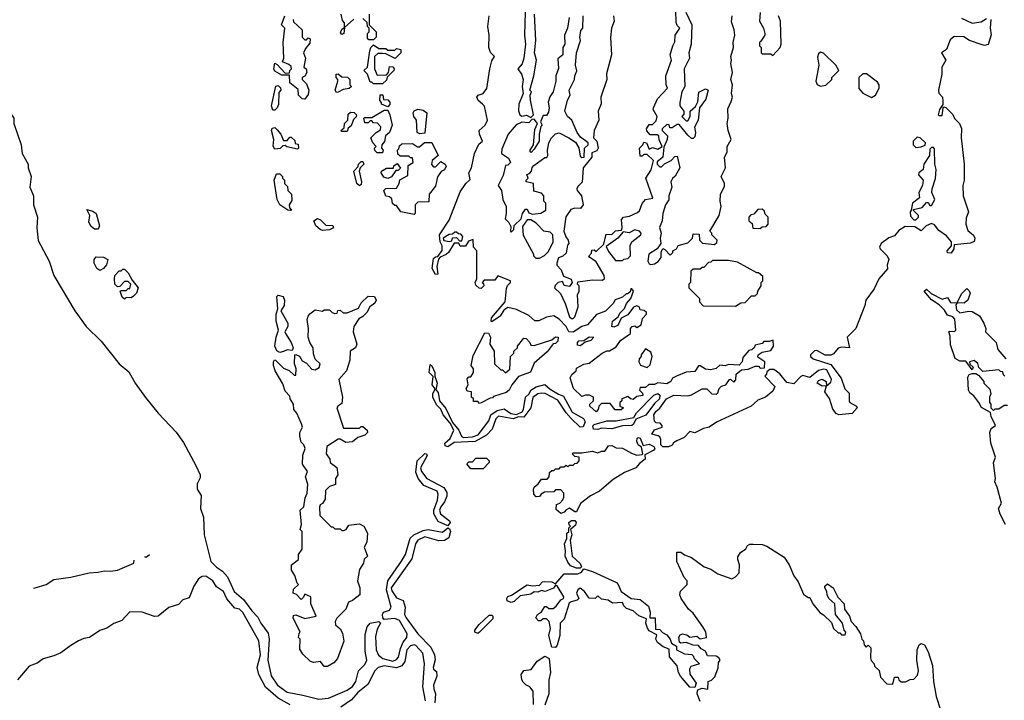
# Model space of a CAD drawing. Extents: x 2494106 to 2685573, y 758056 to 915185.
# Tile 11 of 256: x 2533981 to 2539556, y 817358 to 821213. Entities that reach past the tile are written whole.
import ezdxf

# ---------------------------------------------------------------- set-up
doc = ezdxf.new("R2010")
doc.units = 0

msp = doc.modelspace()

# ---------------------------------------------------------------- linework, layer by layer
at = {"layer": '0CON05XD'}
for points in [[(2535873, 821217), (2535820, 821170), (2535817.5, 821135), (2535805, 821130), (2535798.3, 821138.3), (2535805, 821160), (2535820, 821170), (2535820, 821195), (2535808.3, 821208.3), (2535801.2, 821245)], [(2535960, 821245), (2535960, 821185), (2536000, 821145), (2536000, 821115), (2535985, 821100), (2535958.3, 821098.3)], [(2536844, 821255), (2536840, 821125), (2536846.2, 821075), (2536836.7, 820995), (2536826.1, 820963.9), (2536802.5, 820935), (2536822.5, 820905), (2536832.5, 820875), (2536826.7, 820835), (2536832.5, 820795), (2536806.7, 820735), (2536806.4, 820696.4), (2536813.9, 820673.9), (2536825, 820667.5), (2536851.7, 820671.7), (2536875, 820660), (2536890, 820675), (2536873, 820757), (2536872.5, 820785), (2536880, 820805), (2536870, 820815), (2536893.3, 820895), (2536906.7, 820985), (2536896.7, 821025), (2536903.8, 821095), (2536896.1, 821243.9)], [(2537343.3, 821235), (2537347.5, 821205), (2537332.5, 821165), (2537327, 821113), (2537332, 821015), (2537303.6, 820906.4), (2537306.7, 820875), (2537272.5, 820775), (2537273, 820737), (2537257.5, 820695), (2537260, 820645), (2537233.3, 820585), (2537230, 820545), (2537250, 820525), (2537256.7, 820485), (2537249.3, 820470.7), (2537221.7, 820458.3), (2537220, 820435), (2537172.5, 820375), (2537166.4, 820293.6), (2537140.7, 820269.3), (2537136.7, 820255), (2537137.5, 820245), (2537163.3, 820215), (2537172.5, 820165), (2537157, 820143), (2537125, 820146.7), (2537101.7, 820138.3), (2537073, 820097), (2537062.5, 820015), (2537073, 819983), (2537087.5, 819965), (2537090, 819945), (2537083, 819937), (2537075, 819890), (2537057, 819873), (2537032.5, 819865), (2537022.5, 819835), (2537023, 819823), (2537047, 819797), (2537060.7, 819760.7), (2537103, 819743), (2537110, 819725), (2537095, 819702.5), (2537065, 819707.5), (2537055, 819730), (2537030, 819725), (2537013, 819707), (2537010, 819695), (2537043, 819663), (2537070, 819605), (2537095, 819530), (2537105, 819520), (2537115, 819520), (2537125, 819530), (2537143, 819587), (2537140, 819655), (2537150, 819675), (2537150, 819705), (2537140, 819715), (2537141.7, 819728.3), (2537225, 819740), (2537281.7, 819738.3), (2537291.7, 819748.3), (2537290, 819765), (2537245, 819842.5), (2537202.5, 819872.5), (2537218.3, 819891.7), (2537221.7, 819908.3), (2537235, 819910), (2537245, 819900), (2537288.3, 819941.7), (2537301.7, 819998.3), (2537335, 819997.5), (2537355, 820017.5), (2537388.3, 820021.7), (2537392.5, 820035), (2537388.3, 820081.7), (2537400, 820095), (2537435, 820100), (2537478.8, 820121.2), (2537490, 820130), (2537505, 820172.5), (2537524.2, 820195.8), (2537567, 820203), (2537526.2, 820315), (2537557, 820363), (2537570, 820415), (2537535, 820450), (2537515, 820450), (2537505, 820440), (2537495, 820440), (2537490, 820485), (2537510, 820505), (2537515, 820520), (2537530, 820515), (2537545, 820480), (2537565, 820490), (2537595, 820480), (2537620, 820495), (2537603, 820533), (2537600, 820555), (2537591.7, 820561.7), (2537551.7, 820561.7), (2537533, 820583), (2537530, 820595), (2537545, 820620), (2537565, 820620), (2537585, 820640), (2537590, 820665), (2537567.5, 820705), (2537570, 820715), (2537592.5, 820765), (2537650, 820825), (2537642.5, 820845), (2537640, 820895), (2537672.5, 820985), (2537663.8, 821015), (2537680, 821065), (2537691.7, 821088.3), (2537693.3, 821125), (2537720, 821165), (2537705, 821180), (2537698, 821198), (2537696.2, 821265)], [(2537752.5, 821255), (2537786.7, 821185), (2537783.3, 821075), (2537770, 821025), (2537773.3, 820995), (2537743.3, 820935), (2537746.7, 820835), (2537730, 820805), (2537720, 820745), (2537720, 820725), (2537742.5, 820695), (2537741.7, 820678.3), (2537730, 820665), (2537755, 820640), (2537765, 820640), (2537777.5, 820665), (2537777.5, 820695), (2537807.5, 820722.5), (2537821.7, 820748.3), (2537826.4, 820803.6), (2537865, 820822.5), (2537880, 820815), (2537866.1, 820763.9), (2537830, 820715), (2537822.5, 820645), (2537802.5, 820605), (2537808.8, 820575), (2537805, 820550), (2537795, 820540), (2537785, 820540), (2537765, 820560), (2537715, 820620), (2537705, 820620), (2537675, 820600), (2537661.7, 820601.7), (2537658.3, 820618.3), (2537645, 820620), (2537620, 820595), (2537620, 820585), (2537650, 820555), (2537647.5, 820535), (2537628.3, 820491.7), (2537622.5, 820435), (2537591.7, 820408.3), (2537590, 820395), (2537605, 820380), (2537615, 820380), (2537633, 820397), (2537670, 820415), (2537691.7, 820438.3), (2537705, 820440), (2537720, 820375), (2537693.6, 820326.4), (2537677, 820313), (2537667.5, 820295), (2537673.3, 820265), (2537656.7, 820215), (2537656.4, 820193.6), (2537637.5, 820165), (2537623.6, 820116.4), (2537620, 820075), (2537604.1, 820035.9), (2537613.3, 820005), (2537607.5, 819975), (2537612.5, 819945), (2537590, 819915), (2537544.2, 819885.8), (2537537.5, 819845), (2537545, 819830), (2537555, 819827.5), (2537575, 819831.2), (2537595.9, 819844.1), (2537613.9, 819866.1), (2537613.8, 819896.2), (2537623, 819917), (2537635, 819912.5), (2537665, 819880), (2537680, 819895), (2537680, 819905), (2537700, 819915), (2537710, 819935), (2537765, 819950), (2537790, 819975), (2537795, 820000), (2537828.3, 819998.3), (2537830, 819965), (2537848.3, 819948.3), (2537915, 819940), (2537928.3, 819951.7), (2537930, 819965), (2537900, 819995), (2537900, 820005), (2537890, 820015), (2537942.5, 820105), (2537952.5, 820155), (2537946.7, 820185), (2537950, 820225), (2537971.7, 820268.3), (2537972.5, 820285), (2537953.3, 820325), (2537977.5, 820375), (2537972.5, 820435), (2537986.4, 820463.6), (2537987.5, 820495), (2538010, 820535), (2537992.5, 820585), (2537986.7, 820625), (2537993.3, 820655), (2537990.7, 820709.3), (2538009.3, 820750.7), (2538017.5, 820775), (2538011.2, 820795), (2538017.5, 820845), (2538007.5, 820875), (2538016.7, 820915), (2538007.5, 820965), (2538012.5, 820985), (2538008.8, 821005), (2538024, 821055), (2538022, 821085), (2538030, 821125), (2538027.5, 821155), (2538011.7, 821201.7), (2538016, 821235)], [(2538173.6, 821253.6), (2538170, 821205), (2538192.5, 821165), (2538200, 821135), (2538200, 821125), (2538178.3, 821091.7), (2538170, 821085), (2538170, 821065), (2538180, 821055), (2538180, 821025), (2538185, 821020), (2538235, 821020), (2538245, 821010), (2538287.5, 821055), (2538292.5, 821075), (2538290, 821205), (2538277.5, 821235)], [(2533734.1, 821224.1), (2533786.5, 821136.5), (2533814.8, 821035), (2533854.2, 820945), (2533862.9, 820885), (2533890, 820820), (2533891.3, 820775), (2533930.5, 820680.5), (2533948.7, 820655), (2533947.5, 820625), (2533988.8, 820505), (2533995.3, 820455), (2534030, 820395), (2534028.9, 820375), (2534046.4, 820325), (2534038.2, 820265), (2534058.8, 820215), (2534059.3, 820165), (2534082.7, 820095), (2534077.5, 820035)], [(2535595, 820762.5), (2535580, 820765), (2535560, 820785), (2535558.3, 820818.3), (2535510, 820855), (2535508.3, 820898.3), (2535465, 820900), (2535425, 820922.5), (2535420, 820935), (2535425, 820966.7), (2535439.3, 820959.3), (2535485, 820910), (2535508.3, 820911.7), (2535510, 820925), (2535520, 820935), (2535518.3, 820948.3), (2535505, 820960), (2535470, 820975), (2535476.7, 820995), (2535473.3, 821085), (2535482.5, 821165), (2535463.3, 821185), (2535482.5, 821235)], [(2535530, 821215), (2535531.7, 821201.7), (2535580, 821155), (2535580, 821115), (2535595, 821100), (2535605, 821100), (2535615, 821110), (2535626.7, 821105), (2535625, 821080), (2535599.3, 821050.7), (2535587.5, 821025), (2535600, 820995), (2535590, 820945), (2535602.5, 820935), (2535606.7, 820915), (2535596.4, 820893.6), (2535580, 820885), (2535580, 820875), (2535605, 820850), (2535618, 820815), (2535615, 820790), (2535595, 820762.5)], [(2535958.3, 821098.3), (2535950, 821105), (2535950, 821135), (2535960, 821145), (2535960, 821165), (2535950, 821175), (2535948.3, 821198.3), (2535925, 821220)], [(2538678.3, 819098.3), (2538677.5, 819055), (2538682.5, 819045), (2538720, 819025), (2538722.5, 819015), (2538695, 818983.3), (2538620, 818975), (2538605, 818982.5), (2538585, 819007.5), (2538567, 819067), (2538540, 819105), (2538550, 819140), (2538525, 819137.5), (2538497.5, 819155), (2538505, 819170), (2538525, 819176.7), (2538547.5, 819165), (2538550, 819140), (2538575, 819160), (2538577.5, 819175), (2538550.7, 819230.7), (2538535, 819233.3), (2538504.1, 819225.9), (2538455, 819187.5), (2538415, 819197.5), (2538405, 819193.3), (2538365, 819151.2), (2538325, 819157.5), (2538285, 819207.5), (2538251.7, 819231.7), (2538228.3, 819231.7), (2538211.7, 819218.3), (2538210, 819205), (2538200, 819195), (2538257.5, 819135), (2538245, 819110), (2538203.8, 819075), (2538160.8, 819059.2), (2538122.5, 819025), (2537926.9, 818933.1), (2537885, 818906), (2537852.3, 818897.7), (2537805, 818873.3), (2537775, 818880), (2537743.6, 818846.4), (2537701.7, 818828.3), (2537683.3, 818816.7), (2537675, 818803.3), (2537655, 818793.3), (2537623.6, 818793.6), (2537612.5, 818805), (2537612.5, 818835), (2537605, 818850), (2537597, 818857), (2537560, 818865), (2537575, 818890), (2537620, 818905), (2537620, 818915), (2537608.3, 818928.3), (2537585, 818930), (2537575, 818940), (2537572.5, 818975), (2537582.5, 818995), (2537606.7, 819013.3), (2537643.6, 819066.4), (2537685, 819086.2), (2537765, 819083.3), (2537785, 819088.8), (2537845, 819122.5), (2537871.7, 819121.7), (2537900, 819095), (2537925, 819092.5), (2537935, 819100), (2537942.5, 819125), (2537955, 819137.5), (2537980, 819145), (2538000, 819175), (2538007, 819177), (2538025, 819160), (2538037, 819173), (2538037.5, 819205), (2538069.3, 819230.7), (2538106.4, 819233.6), (2538145, 819250), (2538165, 819250), (2538175, 819240), (2538198.3, 819241.7), (2538200, 819275), (2538161.7, 819301.7), (2538162.5, 819315), (2538185, 819330), (2538235, 819340), (2538250, 819365), (2538248.3, 819398.3), (2538225, 819390), (2538195, 819390), (2538185, 819380), (2538145, 819370), (2538140, 819355), (2538127, 819343), (2538110.7, 819339.3), (2538075, 819300), (2538072.5, 819275), (2538055, 819257.5), (2537995, 819260), (2537975, 819252.5), (2537945, 819257.5), (2537925, 819237.5), (2537895, 819230), (2537863.6, 819233.6), (2537835, 819252.5), (2537825, 819252.5), (2537805, 819220), (2537755, 819217.5), (2537700, 819195), (2537677, 819183), (2537667.5, 819165), (2537645, 819150), (2537595, 819156.2), (2537575, 819146.7), (2537543.6, 819146.4), (2537525, 819130), (2537495, 819130), (2537490, 819115), (2537508.3, 819098.3), (2537510, 819085), (2537475, 819080), (2537455, 819062.5), (2537440, 819065), (2537425, 819080), (2537390, 819065), (2537390, 819055), (2537380, 819045), (2537380, 819025), (2537400, 819015), (2537387, 819003), (2537353, 819003), (2537325, 819040), (2537275, 819040), (2537260, 819025), (2537257.5, 819005), (2537245, 818992.5), (2537210, 819025), (2537210, 819035), (2537230, 819055), (2537230, 819075), (2537207, 819087), (2537185, 819087.5), (2537165, 819080), (2537117.5, 819125), (2537097.5, 819185), (2537107, 819203), (2537132.5, 819225), (2537135, 819240), (2537175, 819262.5), (2537205, 819267.5), (2537280, 819325), (2537305, 819337.5), (2537321.7, 819338.3), (2537359.3, 819360.7), (2537383.6, 819396.4), (2537440, 819435), (2537440, 819465), (2537450, 819475), (2537465, 819480), (2537475, 819470), (2537500, 819485), (2537508.3, 819521.7), (2537530, 819545), (2537530, 819555), (2537517, 819567), (2537495, 819570), (2537490, 819585), (2537475, 819592.5), (2537457.5, 819585), (2537425, 819542.5), (2537386.7, 819523.3), (2537368.8, 819481.2), (2537345, 819471.2), (2537333.3, 819475), (2537338.8, 819505), (2537370, 819530), (2537379.5, 819550.5), (2537405, 819577.5), (2537416.7, 819605), (2537442.5, 819635), (2537457.5, 819675), (2537448.3, 819688.3), (2537441.7, 819688.3), (2537438.3, 819671.7), (2537425, 819660), (2537415, 819660), (2537395, 819642.5), (2537353.6, 819626.4), (2537342.5, 819605), (2537298.3, 819561.7), (2537247, 819543), (2537195.6, 819484.4), (2537164.1, 819475.9), (2537115, 819443.3), (2537090, 819445), (2537076.4, 819476.4), (2537035, 819517.5), (2537006.4, 819536.4), (2536965, 819527.5), (2536921.7, 819508.3), (2536898.3, 819508.3), (2536865, 819537.5), (2536795, 819572.5), (2536745, 819582.5), (2536721.7, 819568.3), (2536702.5, 819535), (2536685, 819522.5), (2536655, 819502.5), (2536650, 819505), (2536652.5, 819525), (2536730, 819615), (2536738.3, 819691.7), (2536743, 819707), (2536760, 819725), (2536760, 819735), (2536688.3, 819761.7), (2536671.7, 819738.3), (2536611.7, 819738.3), (2536600, 819725), (2536608.3, 819718.3), (2536610, 819705), (2536595, 819690), (2536583, 819693), (2536565, 819710), (2536560, 819725), (2536570, 819745), (2536570, 819905), (2536550, 819925), (2536548.3, 819968.3), (2536521.7, 819958.3), (2536505, 819930), (2536475, 819930), (2536468.3, 819948.3), (2536441.7, 819948.3), (2536410, 819895), (2536397, 819883), (2536361.7, 819868.3), (2536352.5, 819857.5), (2536343.3, 819815), (2536348.3, 819771.7), (2536335, 819770), (2536316.7, 819805), (2536325, 819860), (2536335, 819870), (2536348.3, 819871.7), (2536373.3, 819906.7), (2536373.3, 819933.3), (2536362.5, 819955), (2536357.5, 819995), (2536412.5, 820077.5), (2536475, 820237.5), (2536507.5, 820285), (2536531.7, 820308.3), (2536523.8, 820345), (2536540, 820375), (2536557.1, 820455), (2536581.2, 820508.8), (2536602.5, 820525), (2536584, 820565), (2536583.8, 820585), (2536616.7, 820615), (2536630, 820645), (2536612.7, 820722.7), (2536601.2, 820735), (2536576.7, 820755), (2536570, 820775), (2536577.5, 820785), (2536605, 820796.2), (2536625.6, 820824.4), (2536642.9, 820935), (2536655, 820980), (2536670, 821005), (2536647.7, 821027.7), (2536638.6, 821055), (2536640, 821125), (2536632, 821175), (2536640, 821235)], [(2537092.5, 821225), (2537082.5, 821165), (2537066.7, 821125), (2537067.5, 821075), (2537057.5, 821055), (2537056.7, 821015), (2537028.3, 820991.7), (2537033, 820937), (2537016.7, 820895), (2537016.2, 820865), (2537002.5, 820805), (2536983.8, 820776.2), (2536973.6, 820746.4), (2536980, 820715), (2536975, 820690), (2536965, 820670), (2536945, 820670), (2536930, 820635), (2536940, 820615), (2536932.5, 820607.5), (2536922.5, 820565), (2536922.5, 820525), (2536895, 820480), (2536878.3, 820461.7), (2536872.5, 820465), (2536872.5, 820475), (2536890, 820505), (2536898.3, 820591.7), (2536912.5, 820625), (2536895, 820650), (2536881.7, 820648.3), (2536865, 820630), (2536825, 820633.3), (2536792.3, 820617.7), (2536746.7, 820565), (2536710.7, 820479.3), (2536710, 820455), (2536749.7, 820429.7), (2536760, 820405), (2536745, 820390), (2536731.7, 820388.3), (2536719.3, 820330.7), (2536690, 820275), (2536710, 820245), (2536717.5, 820195), (2536736.1, 820156.1), (2536736.7, 820115), (2536730, 820085), (2536750, 820065), (2536761.7, 820041.7), (2536760, 820015), (2536765, 820010), (2536780, 820025), (2536781.7, 820048.3), (2536820, 820085), (2536827.5, 820115), (2536845, 820140), (2536855, 820140), (2536865, 820120), (2536885, 820112.5), (2536931.7, 820118.3), (2536960, 820135), (2536960, 820175), (2536950, 820185), (2536950, 820215), (2536935, 820230), (2536891.7, 820241.7), (2536890, 820285), (2536850, 820295), (2536850, 820305), (2536860, 820315), (2536853, 820337), (2536868.3, 820341.7), (2536880, 820355), (2536883, 820377), (2536891.7, 820388.3), (2536955, 820432.5), (2536966.7, 820433.3), (2536972.5, 820445), (2536970, 820475), (2536978, 820515), (2536992.5, 820545), (2537015, 820567.5), (2537035, 820572.5), (2537090, 820545), (2537129.3, 820519.3), (2537147, 820487), (2537155, 820440), (2537165, 820432.5), (2537177.5, 820435), (2537180, 820485), (2537200, 820505), (2537200, 820515), (2537157, 820547), (2537137.5, 820575), (2537107.5, 820645), (2537082.5, 820665), (2537068.8, 820695), (2537082.7, 820757.3), (2537097.5, 820785), (2537093.3, 820815), (2537122.5, 820875), (2537123.8, 820895), (2537136.4, 820923.6), (2537128.8, 820955), (2537133.3, 821025), (2537157.5, 821095), (2537153, 821113), (2537158.3, 821151.7), (2537170, 821165), (2537172.5, 821235)], [(2539480, 821215), (2539476.7, 821165), (2539483, 821127), (2539465, 821072.5), (2539445, 821067.5), (2539425, 821072.5), (2539360, 821095), (2539326.4, 821116.4), (2539271.7, 821118.3), (2539250, 821100), (2539230, 821045), (2539200, 821025), (2539226.2, 820985), (2539202.5, 820945), (2539203.3, 820905), (2539183.3, 820815), (2539186.4, 820796.4), (2539205.7, 820775), (2539208.8, 820751.2), (2539207.5, 820732.5), (2539190, 820705), (2539182.5, 820675), (2539185, 820670), (2539205, 820670), (2539210, 820715), (2539215, 820720), (2539225, 820716.7), (2539265, 820676.7), (2539274.2, 820654.2), (2539302.5, 820625), (2539315, 820597.5), (2539312.5, 820545), (2539328.6, 820395), (2539330, 820305), (2539321.2, 820275), (2539323.8, 820215), (2539354, 820125), (2539340.7, 820089.3), (2539338.8, 820055), (2539349.5, 820019.5), (2539382.3, 819992.3), (2539390, 819975), (2539385, 819957.5), (2539365, 819947.5), (2539271.7, 819938.3), (2539270, 819915), (2539255, 819890), (2539235, 819892.5), (2539232.5, 819905), (2539258.3, 819931.7), (2539257.5, 819955), (2539229.5, 819989.5), (2539185, 820018.8), (2539161.2, 820051.2), (2539145, 820058.8), (2539114, 820046), (2539085, 820017.5), (2539049.3, 820039.3), (2538995, 820042.5), (2538960, 820020), (2538935, 819990), (2538901.7, 819978.3), (2538860, 819945), (2538850, 819925), (2538853.3, 819915), (2538892.5, 819875), (2538902.5, 819855), (2538893.3, 819825), (2538895, 819802.5), (2538846.2, 819745), (2538820.5, 819689.5), (2538772.5, 819625), (2538766.4, 819593.6), (2538716.7, 819465), (2538666.7, 819415), (2538680, 819355), (2538635, 819358.8), (2538615, 819353.8), (2538589.3, 819320.7), (2538575, 819312.5), (2538543, 819313), (2538495, 819340), (2538481.7, 819338.3), (2538460, 819315), (2538460, 819305), (2538475, 819292.5), (2538575, 819260), (2538633.6, 819183.6), (2538653, 819123), (2538678.3, 819098.3)], [(2539315, 821221.2), (2539375, 821193.8), (2539425, 821201.2), (2539455, 821220)], [(2536035, 820850), (2535985, 820850), (2535975, 820860), (2535965, 820860), (2535950, 820905), (2535930, 820925), (2535950, 820945), (2535963, 821037), (2535970, 821055), (2535985, 821070), (2536015, 821050), (2536055, 821050), (2536065, 821040), (2536105, 821040), (2536115, 821050), (2536140, 821045), (2536140, 821025), (2536106.4, 820993.6), (2536055, 821020), (2536035, 821022.5), (2536008.3, 821021.7), (2535990, 821005), (2535990, 820935), (2536005, 820900), (2536058.3, 820901.7), (2536070, 820915), (2536075, 820947.5), (2536095, 820946.7), (2536102.5, 820935), (2536100, 820925), (2536061.7, 820888.3), (2536058.3, 820871.7), (2536035, 820850)], [(2538515, 820837.5), (2538545, 820842.5), (2538580, 820875), (2538580, 820885), (2538620, 820925), (2538602.5, 820955), (2538533, 821023), (2538515, 821030), (2538505, 821020), (2538499.3, 821000.7), (2538505.8, 820955), (2538490, 820865), (2538497, 820847), (2538515, 820837.5)], [(2535775, 820800), (2535767.5, 820815), (2535782.5, 820865), (2535782.5, 820875), (2535773.3, 820885), (2535773.3, 820905), (2535785, 820907.5), (2535805, 820890), (2535838.3, 820888.3), (2535850, 820875), (2535850, 820845), (2535860, 820835), (2535847, 820823), (2535813, 820817), (2535785, 820802.5), (2535775, 820800)], [(2538805, 820772.5), (2538827.5, 820785), (2538847.5, 820825), (2538847.5, 820845), (2538839.3, 820859.3), (2538776.1, 820906.1), (2538755, 820907.5), (2538733.6, 820886.4), (2538733.6, 820823.6), (2538755, 820797.5), (2538805, 820772.5)], [(2535425, 820700), (2535415, 820700), (2535407.5, 820725), (2535432.5, 820837.5), (2535445, 820840), (2535458.3, 820828.3), (2535460, 820815), (2535448.3, 820801.7), (2535446.4, 820733.6), (2535440, 820715), (2535425, 820700)], [(2536065, 820720), (2536030, 820735), (2536030, 820745), (2536020, 820755), (2536021.7, 820788.3), (2536038.3, 820788.3), (2536041.7, 820761.7), (2536065, 820760), (2536077, 820747), (2536077, 820733), (2536065, 820720)], [(2535835, 820580), (2535805, 820580), (2535800, 820585), (2535818.3, 820601.7), (2535820, 820625), (2535840, 820645), (2535841.7, 820678.3), (2535855, 820690), (2535875, 820687.5), (2535887.5, 820675), (2535887, 820663), (2535871.7, 820648.3), (2535858.3, 820611.7), (2535841.7, 820598.3), (2535835, 820580)], [(2536035, 820460), (2536005, 820460), (2535991.7, 820471.7), (2535990, 820485), (2536000, 820495), (2535980, 820515), (2535970, 820545), (2536000, 820575), (2536025, 820590), (2536027, 820607), (2536007, 820627), (2535985, 820630), (2535975, 820640), (2535965, 820640), (2535955, 820630), (2535935, 820630), (2535930, 820655), (2535935, 820660), (2535975, 820660), (2536045, 820700), (2536065, 820700), (2536076.7, 820675), (2536090, 820615), (2536076.1, 820573.9), (2536052.5, 820555), (2536046.4, 820523.6), (2536032.5, 820505), (2536030, 820485), (2536040, 820475), (2536035, 820460)], [(2536247, 820567), (2536232.5, 820575), (2536227.5, 820645), (2536213.3, 820665), (2536210, 820685), (2536215, 820696.7), (2536235, 820706.7), (2536265, 820701.2), (2536286.7, 820685), (2536275, 820570), (2536247, 820567)], [(2535555, 820480), (2535493, 820493), (2535485, 820500), (2535471.7, 820498.3), (2535457, 820483), (2535425, 820480), (2535417, 820497), (2535420, 820535), (2535406.7, 820585), (2535410.7, 820599.3), (2535425, 820602.5), (2535439.3, 820589.3), (2535460, 820565), (2535475, 820530), (2535495, 820530), (2535511.7, 820548.3), (2535518.3, 820548.3), (2535538.3, 820528.3), (2535541.7, 820511.7), (2535558.3, 820508.3), (2535560, 820485), (2535555, 820480)], [(2536215, 820110), (2536140, 820125), (2536115, 820160), (2536105, 820160), (2536091.7, 820171.7), (2536088.3, 820198.3), (2536075, 820210), (2536053.6, 820213.6), (2536042.5, 820245), (2536055, 820257.5), (2536115, 820260), (2536130, 820285), (2536133.6, 820306.4), (2536178.3, 820331.7), (2536181.7, 820388.3), (2536210, 820405), (2536205, 820430), (2536195, 820430), (2536185, 820440), (2536135, 820440), (2536121.7, 820451.7), (2536120, 820475), (2536128.3, 820481.7), (2536131.7, 820498.3), (2536145, 820510), (2536205, 820512.5), (2536233, 820493), (2536245, 820492.5), (2536273, 820517), (2536315, 820517.5), (2536350, 820445), (2536317.5, 820415), (2536313, 820393), (2536325, 820380), (2536335, 820380), (2536365, 820410), (2536390, 820395), (2536396.4, 820383.6), (2536386.4, 820363.6), (2536367, 820353), (2536346.4, 820323.6), (2536335, 820270), (2536300, 820225), (2536298.3, 820181.7), (2536235, 820180), (2536220, 820165), (2536220, 820115), (2536215, 820110)], [(2539055, 820490), (2539085, 820493.3), (2539108.3, 820501.7), (2539110, 820515), (2539080, 820545), (2539063, 820547), (2539040, 820525), (2539040, 820505), (2539055, 820490)], [(2539055, 820080), (2539070, 820095), (2539070, 820105), (2539041.7, 820131.7), (2539041.7, 820138.3), (2539090.7, 820149.3), (2539115, 820177.5), (2539125, 820177.5), (2539135, 820160), (2539145, 820160), (2539162.5, 820195), (2539146.7, 820235), (2539147.5, 820255), (2539166.4, 820313.6), (2539171.2, 820365), (2539163.3, 820395), (2539161.7, 820481.7), (2539155, 820490), (2539145, 820490), (2539135, 820480), (2539133.3, 820445), (2539100, 820395), (2539097.5, 820365), (2539072.5, 820345), (2539070, 820335), (2539096.7, 820305), (2539092.5, 820275), (2539072.5, 820235), (2539076.4, 820203.6), (2539037.5, 820175), (2539030, 820135), (2539022.5, 820125), (2539025, 820100), (2539045, 820080), (2539055, 820080)], [(2535905, 820272.5), (2535890, 820285), (2535872.5, 820355), (2535897.5, 820382.5), (2535900, 820395), (2535915, 820410), (2535925, 820410), (2535930, 820395), (2535910, 820375), (2535902.5, 820355), (2535916.7, 820295), (2535915, 820280), (2535905, 820272.5)], [(2536065, 820313.3), (2536042.3, 820322.3), (2536027.5, 820345), (2536030, 820355), (2536058.3, 820371.7), (2536097.5, 820372.5), (2536100, 820385), (2536118.3, 820398.3), (2536138.3, 820371.7), (2536125, 820360), (2536111.7, 820358.3), (2536086.4, 820323.6), (2536065, 820313.3)], [(2535515, 820132.5), (2535500, 820135), (2535455, 820163.8), (2535438.8, 820195), (2535421.2, 820305), (2535435, 820340), (2535455, 820340), (2535470, 820325), (2535470, 820315), (2535480, 820305), (2535480, 820285), (2535498.3, 820268.3), (2535500, 820245), (2535520, 820225), (2535521.7, 820188.3), (2535507.5, 820165), (2535508.3, 820148.3), (2535520, 820135), (2535515, 820132.5)], [(2534425, 820027.5), (2534405, 820027.5), (2534385, 820042.5), (2534373, 820067), (2534377.5, 820105), (2534361.7, 820138.3), (2534395, 820128.8), (2534413.3, 820115), (2534433.3, 820045), (2534425, 820027.5)], [(2538175, 820030), (2538185, 820040), (2538208.3, 820041.7), (2538220, 820055), (2538220, 820095), (2538201.7, 820111.7), (2538198.3, 820128.3), (2538185, 820140), (2538161.7, 820138.3), (2538138.3, 820111.7), (2538121.7, 820108.3), (2538110, 820095), (2538110, 820075), (2538128.3, 820058.3), (2538131.7, 820031.7), (2538175, 820030)], [(2535695, 820020), (2535682.5, 820025), (2535657.5, 820045), (2535647.5, 820075), (2535667, 820087), (2535685, 820080), (2535715, 820050), (2535755, 820047.5), (2535757.5, 820035), (2535735, 820023.3), (2535695, 820020)], [(2536925, 819862.5), (2536953, 819877), (2536975, 819900), (2537002.5, 819955), (2537000, 819995), (2536985, 820010), (2536950, 820015), (2536905, 820060), (2536875, 820080), (2536855, 820080), (2536828.3, 820041.7), (2536833, 819993), (2536890, 819885), (2536890, 819875), (2536903, 819863), (2536925, 819862.5)], [(2534077.5, 820035), (2534085, 819962.9), (2534147.3, 819845), (2534175, 819764.4), (2534293.8, 819563.8), (2534357.8, 819475), (2534441.7, 819391.7), (2534544.7, 819265), (2534598.7, 819218.7), (2534635.4, 819155), (2534694.2, 819074.2), (2534765, 818985.6), (2534866.4, 818876.4), (2534908, 818818), (2534977.7, 818687.7), (2535003.6, 818635), (2535002.4, 818617.6), (2534986.9, 818585), (2534986.1, 818555), (2535007.9, 818517.9), (2535004.9, 818444.9), (2535021.2, 818395), (2535026, 818295), (2535063.1, 818145), (2535095, 818111.9), (2535129.8, 818089.8), (2535157.6, 818057.6), (2535195, 817975.4), (2535249.2, 817929.2), (2535295.9, 817865), (2535330.2, 817830.2), (2535346.3, 817795), (2535387.9, 817737.9), (2535394.2, 817705), (2535385.7, 817585), (2535405, 817497.5), (2535441.5, 817445), (2535495, 817403.6), (2535585, 817388.4), (2535675, 817363.9), (2535729.9, 817370.1), (2535835.7, 817415), (2535865, 817437.5), (2535884.6, 817465), (2535900.5, 817525), (2535935, 817560.6), (2535947.6, 817585), (2535936.7, 817636.7), (2535938.3, 817731.7), (2535948.4, 817775), (2535965.6, 817794.4), (2536014.7, 817804.7), (2536024.6, 817795), (2536005, 817761.4), (2535995, 817720), (2536000.6, 817645), (2536013.1, 817613.1), (2536037.5, 817595), (2536095, 817580.8), (2536115, 817589.1), (2536126.4, 817603.6), (2536137.7, 817652.3), (2536152, 817688), (2536173.4, 817715), (2536175.4, 817735.4), (2536131.1, 817811.1), (2536105, 817821.8), (2536045.4, 817815.4), (2536037.3, 817825), (2536036, 817844), (2536041.9, 817858.1), (2536075, 817868.8), (2536085.3, 817885), (2536058.5, 817985), (2536066.6, 818035), (2536143.8, 818146.2), (2536166.7, 818183.3), (2536193, 818277), (2536213.6, 818296.3), (2536265, 818319.6), (2536294.5, 818325.5), (2536375, 818310.4), (2536405, 818334.3), (2536415, 818330), (2536420.8, 818315), (2536411.3, 818278.7), (2536387.1, 818262.9), (2536355, 818262), (2536275, 818284.6), (2536234.8, 818265.2), (2536222.9, 818245), (2536201.1, 818158.9), (2536084.4, 817995), (2536087.6, 817977.6), (2536115, 817939.5), (2536153.1, 817923.1), (2536163.1, 817885), (2536160.6, 817845), (2536170, 817825), (2536236.4, 817735), (2536309.7, 817659.7), (2536330, 817615), (2536333.1, 817586.9), (2536323.1, 817545), (2536324.8, 817534.8), (2536341.8, 817521.8), (2536343.9, 817495), (2536324.8, 817445), (2536326.3, 817423.7), (2536335.3, 817395), (2536332.2, 817345)], [(2537395, 819850), (2537403, 819857), (2537425, 819860), (2537440, 819875), (2537437.5, 819935), (2537447.5, 819955), (2537497.5, 819995), (2537500, 820005), (2537490, 820015), (2537465, 820022.5), (2537433, 820007), (2537398.3, 820011.7), (2537367.5, 819975), (2537301.7, 819928.3), (2537315, 819900), (2537355, 819850), (2537395, 819850)], [(2536415, 819957.5), (2536428.3, 819961.7), (2536431.7, 819978.3), (2536455, 819980), (2536471.7, 819961.7), (2536485, 819960), (2536490, 819985), (2536478.3, 819998.3), (2536465, 820000), (2536455, 820010), (2536445, 820010), (2536431.7, 819998.3), (2536413, 819997), (2536380, 819975), (2536383, 819963), (2536415, 819957.5)], [(2534435, 819792.5), (2534417.5, 819805), (2534402.5, 819835), (2534402.5, 819855), (2534415, 819870), (2534455, 819867.5), (2534480, 819855), (2534472.5, 819825), (2534456.4, 819803.6), (2534435, 819792.5)], [(2538035, 819590), (2538065, 819610), (2538088.3, 819611.7), (2538125, 819650), (2538145, 819650), (2538158.3, 819661.7), (2538160, 819675), (2538180, 819705), (2538180, 819725), (2538190, 819735), (2538188.3, 819758.3), (2538165, 819780), (2538155, 819780), (2538045, 819840), (2537995, 819850), (2537905, 819850), (2537895, 819840), (2537881.7, 819838.3), (2537855, 819810), (2537845, 819810), (2537835, 819800), (2537795, 819800), (2537781.7, 819788.3), (2537780, 819725), (2537770, 819715), (2537770, 819695), (2537830, 819635), (2537830, 819615), (2537851.7, 819591.7), (2538035, 819590)], [(2534575, 819630), (2534561.7, 819641.7), (2534550, 819675), (2534555, 819680), (2534585, 819680), (2534595, 819690), (2534605, 819690), (2534610, 819715), (2534595, 819730), (2534575, 819730), (2534548.3, 819701.7), (2534535, 819700), (2534520, 819715), (2534517.5, 819745), (2534520, 819765), (2534545, 819790), (2534555, 819790), (2534565, 819800), (2534575, 819800), (2534595, 819780), (2534617.5, 819737.5), (2534652.5, 819695), (2534642.5, 819665), (2534625, 819647.5), (2534611.7, 819638.3), (2534585, 819640), (2534575, 819630)], [(2539560, 819195), (2539551.7, 819201.7), (2539548.3, 819218.3), (2539535, 819220), (2539525, 819230), (2539435, 819220), (2539413, 819243), (2539406.1, 819266.1), (2539385, 819282.5), (2539360, 819275), (2539361.7, 819261.7), (2539380, 819245), (2539375, 819230), (2539338.3, 819278.3), (2539305, 819280), (2539277.5, 819295), (2539251.7, 819371.7), (2539250.7, 819420.7), (2539242.5, 819445), (2539245, 819450), (2539275, 819447.5), (2539282.5, 819455), (2539277, 819517), (2539265, 819530), (2539235, 819540), (2539218.3, 819568.3), (2539188.3, 819598.3), (2539145, 819627.5), (2539103.3, 819675), (2539116.4, 819686.4), (2539143, 819663), (2539205, 819630), (2539235, 819640), (2539251.7, 819611.7), (2539290, 819610), (2539315, 819660), (2539345, 819690), (2539358.3, 819678.3), (2539362.5, 819665), (2539350, 819625), (2539328.3, 819608.3), (2539290, 819610), (2539282.5, 819597.5), (2539285, 819570), (2539305, 819552.5), (2539355, 819562.5), (2539375, 819560), (2539415.7, 819535.7), (2539441.2, 819495), (2539452.5, 819465), (2539450, 819445), (2539510, 819385), (2539520, 819345), (2539565, 819292.5)], [(2535725, 817550), (2535705, 817550), (2535685, 817577.5), (2535645, 817572.5), (2535628.3, 817578.3), (2535585, 817620), (2535568.3, 817648.3), (2535570, 817705), (2535560, 817715), (2535563, 817737), (2535570, 817745), (2535530, 817825), (2535531.7, 817838.3), (2535545, 817842.5), (2535595, 817822.5), (2535660, 817835), (2535630, 817905), (2535630, 817945), (2535595, 817960), (2535588.3, 817941.7), (2535575, 817930), (2535548.3, 817958.3), (2535530, 817965), (2535531.7, 817988.3), (2535560, 818015), (2535551.7, 818021.7), (2535540, 818065), (2535520, 818095), (2535520, 818125), (2535560, 818155), (2535560, 818185), (2535580, 818215), (2535580, 818315), (2535570, 818325), (2535577.5, 818355), (2535570, 818435), (2535590, 818455), (2535597.5, 818505), (2535609.3, 818530.7), (2535613, 818583), (2535600, 818625), (2535610, 818655), (2535583.3, 818695), (2535583.9, 818746.1), (2535597.5, 818785), (2535590, 818805), (2535575, 818820), (2535566.7, 818855), (2535567.5, 818875), (2535582.5, 818905), (2535577.5, 818925), (2535550, 818985), (2535533.8, 819005), (2535532.5, 819035), (2535512.5, 819065), (2535511.7, 819081.7), (2535485, 819110), (2535470.7, 819150.7), (2535427.5, 819225), (2535417.5, 819255), (2535417.5, 819275), (2535423.8, 819286.2), (2535430, 819285), (2535475, 819240), (2535507, 819227), (2535535, 819200), (2535545, 819200), (2535547.5, 819235), (2535537.5, 819265), (2535540, 819315), (2535545, 819317.5), (2535565, 819307.5), (2535580.7, 819280.7), (2535605, 819267.5), (2535635, 819233.3), (2535655, 819230), (2535676.1, 819243.9), (2535682.5, 819265), (2535655, 819290), (2535645, 819320), (2535642.5, 819355), (2535624.1, 819384.1), (2535613.8, 819415), (2535616, 819465), (2535608.8, 819515), (2535613.8, 819535), (2535625, 819547.5), (2535655, 819570), (2535695, 819562.5), (2535705, 819570), (2535735, 819570), (2535750, 819555), (2535765, 819550), (2535778.3, 819551.7), (2535783, 819567), (2535795, 819567.5), (2535813, 819553), (2535835, 819552.5), (2535900, 819580), (2535915, 819610), (2535955, 819647.5), (2535990, 819645), (2536000, 819625), (2535991.7, 819608.3), (2535963.6, 819586.4), (2535947.5, 819555), (2535925, 819532.5), (2535900.7, 819519.3), (2535873.3, 819475), (2535870, 819445), (2535890, 819375), (2535882.5, 819355), (2535852.5, 819335), (2535850, 819285), (2535832.5, 819225), (2535787.5, 819175), (2535810, 819075), (2535805, 819040), (2535782.5, 819025), (2535777.5, 819015), (2535815, 818900), (2535905, 818900), (2535915, 818910), (2535925, 818910), (2535948.3, 818888.3), (2535950, 818875), (2535935, 818860), (2535895, 818847.5), (2535865, 818822.5), (2535828.3, 818818.3), (2535795, 818837.5), (2535785, 818837.5), (2535720, 818795), (2535717.5, 818755), (2535737.5, 818725), (2535740, 818705), (2535776.1, 818676.1), (2535782.5, 818635), (2535770, 818615), (2535769.3, 818580.7), (2535735, 818570), (2535713, 818547), (2535711.7, 818498.3), (2535696.4, 818473.6), (2535682.5, 818465), (2535678.3, 818451.7), (2535680, 818405), (2535745, 818340), (2535755, 818340), (2535765, 818330), (2535795, 818330), (2535805, 818320), (2535815, 818320), (2535830, 818325), (2535845, 818350), (2535905, 818357.5), (2535930, 818345), (2535950, 818305), (2535946.4, 818253.6), (2535932.5, 818225), (2535950, 818175), (2535931.7, 818158.3), (2535927.5, 818135), (2535905, 818100), (2535893.8, 818035), (2535906.7, 817995), (2535907.5, 817955), (2535866.1, 817923.9), (2535842.5, 817915), (2535827.5, 817875), (2535777, 817823), (2535767.5, 817805), (2535770, 817785), (2535795, 817762.5), (2535809.5, 817739.5), (2535815.8, 817694.2), (2535780, 817595), (2535759.3, 817570.7), (2535725, 817550)], [(2535455, 819328.8), (2535437.7, 819337.7), (2535426.2, 819365), (2535433.3, 819415), (2535446.7, 819455), (2535433.8, 819505), (2535433.8, 819545), (2535442.5, 819575), (2535437.5, 819645), (2535445, 819652.5), (2535472.5, 819645), (2535481.2, 819625), (2535478.8, 819595), (2535460, 819565), (2535500, 819495), (2535498.8, 819475), (2535483.3, 819445), (2535486.2, 819435), (2535518.8, 819385), (2535530, 819355), (2535525, 819340), (2535495, 819342.5), (2535475, 819333.3), (2535455, 819328.8)], [(2536585, 819040), (2536575, 819050), (2536551.7, 819051.7), (2536550, 819065), (2536540, 819075), (2536540, 819105), (2536515, 819110), (2536510, 819125), (2536520, 819145), (2536515, 819180), (2536525, 819190), (2536535, 819190), (2536550, 819215), (2536550, 819235), (2536537.5, 819255), (2536548.3, 819311.7), (2536615, 819440), (2536635, 819437.5), (2536646.7, 819415), (2536642.5, 819375), (2536667.5, 819335), (2536670, 819265), (2536705, 819230), (2536715, 819230), (2536732.5, 819212.5), (2536757, 819233), (2536760, 819305), (2536780, 819325), (2536780, 819335), (2536800, 819355), (2536800, 819365), (2536835, 819410), (2536848.3, 819408.3), (2536870, 819385), (2536875, 819370), (2536895, 819367.5), (2536995, 819400), (2537015, 819417.5), (2537030, 819415), (2537028.3, 819391.7), (2537015, 819380), (2537001.7, 819378.3), (2536967.7, 819332.3), (2536895, 819267.5), (2536873, 819217), (2536805, 819192.5), (2536767.5, 819145), (2536752.5, 819115), (2536735, 819102.5), (2536665, 819080), (2536658.3, 819071.7), (2536645, 819070), (2536595, 819042.5), (2536585, 819040)], [(2537155, 819366), (2537140.6, 819370.6), (2537139.2, 819385), (2537146.7, 819395), (2537175, 819396.7), (2537205, 819417.5), (2537232.5, 819415), (2537215, 819396.2), (2537182.5, 819387.5), (2537165, 819372), (2537155, 819366)], [(2537535, 819242.5), (2537551.7, 819258.3), (2537562.5, 819305), (2537555, 819330), (2537525, 819350), (2537500, 819315), (2537500, 819305), (2537488.3, 819291.7), (2537487.5, 819275), (2537497, 819257), (2537535, 819242.5)], [(2536405, 818794.4), (2536390.5, 818800.5), (2536389.2, 818815), (2536418.2, 818841.8), (2536439.2, 818889.2), (2536418.3, 818928.3), (2536379.2, 818975), (2536366.8, 819006.8), (2536341.2, 819031.2), (2536320, 819075), (2536321.1, 819095), (2536333, 819123), (2536317.5, 819145), (2536322.3, 819192.3), (2536300, 819215), (2536305, 819260), (2536315, 819253.3), (2536332.5, 819215), (2536332.5, 819195), (2536345.6, 819155), (2536337, 819117), (2536350.9, 819100.9), (2536358, 819055), (2536395, 819011.2), (2536431.4, 818931.4), (2536468, 818888), (2536482.5, 818855), (2536495, 818846.9), (2536545, 818850), (2536577.3, 818862.7), (2536637.8, 818942.2), (2536649.4, 818975), (2536685, 819000), (2536725, 819008.9), (2536762.2, 818982.2), (2536795, 818977.8), (2536826.9, 818993.1), (2536834.4, 819005), (2536845.4, 819074.6), (2536865.5, 819094.5), (2536875.8, 819115), (2536905, 819134.4), (2536955, 819148), (2536985, 819120), (2537031.7, 819091.7), (2537061.4, 819081.4), (2537110, 818990), (2537174.3, 818954.3), (2537184, 818935), (2537172.7, 818907.3), (2537155, 818906), (2537103.8, 818953.8), (2537075, 818986), (2537027.8, 819057.8), (2536956.2, 819096.2), (2536935, 819098.8), (2536915, 819093.3), (2536886.4, 819073.6), (2536875.4, 819014.6), (2536835, 818961.9), (2536805, 818963.3), (2536775, 818952.2), (2536692.8, 818967.2), (2536677.8, 818952.2), (2536656.2, 818893.8), (2536625, 818860.5), (2536560, 818825), (2536441.6, 818818.4), (2536405, 818794.4)], [(2539562.5, 818355), (2539532.3, 818412.3), (2539523.3, 818445), (2539540, 818475), (2539516.4, 818566.4), (2539503.3, 818595), (2539506.2, 818615), (2539496.1, 818703.9), (2539506.7, 818735), (2539480, 818815), (2539473.8, 818875), (2539482.7, 818897.3), (2539507.5, 818915), (2539482.5, 818965), (2539478.3, 818988.3), (2539427, 819017), (2539412.5, 819045), (2539383, 819083), (2539360.5, 819100.5), (2539353.8, 819115), (2539350.7, 819189.3), (2539357, 819203), (2539375, 819210), (2539395, 819210), (2539410, 819200), (2539440, 819165), (2539440, 819155), (2539475, 819120), (2539480, 819095), (2539472.5, 819075), (2539472.5, 819045), (2539480, 819035), (2539480, 819015), (2539495, 819000), (2539505, 819010), (2539525, 819010), (2539555, 819030), (2539575, 819030)], [(2537255, 818891.4), (2537231.2, 818895), (2537226.2, 818913.8), (2537235, 818920), (2537305, 818940.8), (2537359.5, 818940.5), (2537459.5, 818960.5), (2537474.3, 818985.7), (2537572.9, 819087.1), (2537595, 819096.2), (2537606.2, 819086.2), (2537603.8, 819066.2), (2537575, 819040), (2537527.1, 818972.9), (2537469.3, 818950.7), (2537457.3, 818922.7), (2537447.5, 818915), (2537395, 818912.9), (2537335, 818895.7), (2537275, 818900.6), (2537255, 818891.4)], [(2537045, 818416), (2537018.3, 818438.3), (2537021.7, 818468.3), (2537040, 818475), (2537057, 818493), (2537061.7, 818508.3), (2537061.7, 818531.7), (2537045, 818550), (2537015, 818550), (2537005, 818540), (2536953, 818537), (2536933.6, 818526.4), (2536925, 818512.5), (2536905, 818510), (2536892.5, 818525), (2536890, 818555), (2536893.6, 818566.4), (2536916.4, 818583.6), (2536935, 818610), (2536968.3, 818611.7), (2536980, 818625), (2536981.7, 818648.3), (2536995, 818660), (2537005, 818660), (2537015, 818670), (2537035, 818670), (2537045, 818680), (2537065, 818680), (2537075, 818690), (2537085, 818680), (2537095, 818690), (2537115, 818690), (2537125, 818700), (2537138.3, 818701.7), (2537150, 818715), (2537150, 818735), (2537125, 818740), (2537110, 818755), (2537115, 818760), (2537165, 818760), (2537225, 818770), (2537255, 818760), (2537275, 818770), (2537295, 818770), (2537315, 818800), (2537335, 818802.5), (2537358.3, 818788.3), (2537395, 818786.7), (2537445, 818757.5), (2537475, 818747.5), (2537505, 818750), (2537510, 818755), (2537502.5, 818792.5), (2537483.3, 818805), (2537476.2, 818825), (2537477.5, 818842.5), (2537485, 818846.7), (2537495, 818842.5), (2537512.5, 818802.5), (2537545, 818810), (2537572.5, 818795), (2537577.5, 818785), (2537572.5, 818775), (2537521.7, 818748.3), (2537522.5, 818725), (2537490, 818700), (2537470, 818675), (2537405, 818648.8), (2537341.7, 818608.3), (2537265, 818542.5), (2537213.2, 818516.8), (2537157.3, 818472.7), (2537135, 818426.7), (2537125, 818426.7), (2537095, 818446.7), (2537075, 818437.5), (2537065, 818423.3), (2537045, 818416)], [(2536405, 818347.5), (2536350.6, 818370.6), (2536326.5, 818415), (2536325.5, 818435), (2536347.4, 818492.6), (2536350, 818525), (2536345, 818542), (2536270, 818575), (2536238.2, 818615), (2536225, 818650), (2536231.1, 818715), (2536275, 818755.6), (2536285, 818753.8), (2536288.9, 818745), (2536250, 818675), (2536256.9, 818655), (2536285.8, 818615), (2536383, 818563), (2536400.5, 818535), (2536400.5, 818515), (2536387.2, 818482.8), (2536365.4, 818455), (2536358.8, 818435), (2536364, 818414), (2536415.6, 818375), (2536418.9, 818365), (2536405, 818347.5)], [(2536605, 818670), (2536535, 818670), (2536513, 818697), (2536525, 818710), (2536545, 818710), (2536565, 818730), (2536625, 818730), (2536640, 818715), (2536640, 818705), (2536605, 818670)], [(2537135, 818106.7), (2537100.7, 818120.7), (2537085, 818140), (2537070, 818175), (2537072.5, 818205), (2537066.2, 818245), (2537080, 818275), (2537080, 818305), (2537090, 818315), (2537090, 818335), (2537100, 818345), (2537091.7, 818351.7), (2537090, 818365), (2537105, 818377.5), (2537125, 818377.5), (2537132.5, 818365), (2537129.3, 818350.7), (2537100, 818325), (2537107.5, 818295), (2537097.5, 818265), (2537110, 818175), (2537155, 818132.5), (2537162.5, 818115), (2537155, 818107.5), (2537135, 818106.7)], [(2537726.7, 817935), (2537720, 817955), (2537723, 817977), (2537760, 818015), (2537760, 818035), (2537743, 818053), (2537702.5, 818145), (2537701.7, 818198.3), (2537725, 818197.5), (2537745, 818182.5), (2537785, 818166.7), (2537857.5, 818115), (2537895, 818101.2), (2537934.1, 818074.1), (2538013, 818047), (2538035, 818057.5), (2538055, 818080), (2538057.5, 818125), (2538047.5, 818155), (2538048.3, 818171.7), (2538063.6, 818196.4), (2538093, 818217), (2538102.5, 818235), (2538115, 818242.5), (2538135, 818243.3), (2538185, 818240), (2538211.7, 818231.7), (2538309.3, 818169.3), (2538337.5, 818125), (2538363.9, 818063.9), (2538389.2, 818029.2), (2538420, 817960), (2538445, 817940), (2538455, 817940), (2538472.5, 817905), (2538512.5, 817855), (2538533, 817843), (2538578.3, 817798.3), (2538590, 817765), (2538615, 817740), (2538625, 817740), (2538635, 817730), (2538655, 817730), (2538660, 817745), (2538650, 817755), (2538640, 817795), (2538600, 817845), (2538597.5, 817905), (2538563.3, 817935), (2538553.3, 817955), (2538552.5, 817975), (2538540, 817995), (2538540, 818005), (2538555, 818017.5), (2538587.5, 817995), (2538613.3, 817943.3), (2538650, 817905), (2538652.5, 817875), (2538680, 817835), (2538690, 817805), (2538716.4, 817776.4), (2538742.5, 817735), (2538750, 817705), (2538760, 817695), (2538763, 817673), (2538775, 817660), (2538785, 817670), (2538800, 817655), (2538798.3, 817598.3), (2538803, 817583), (2538820, 817565), (2538821.7, 817551.7), (2538847, 817527), (2538855, 817490), (2538891.7, 817451.7), (2538925, 817450), (2538935, 817490), (2538955, 817490), (2538960, 817475), (2538973, 817463), (2538997, 817463), (2539023, 817477), (2539045, 817477.5), (2539065, 817500), (2539070, 817525), (2539061.2, 817585), (2539064, 817645), (2539075, 817672.5), (2539085, 817680), (2539105, 817673.3), (2539125, 817633.3), (2539150.6, 817555), (2539155.8, 817465), (2539170.8, 817380.8), (2539196, 817305)], [(2534687.6, 818172.1), (2534695, 818169.2), (2534705, 818174.3), (2534715.4, 818185.1)], [(2534058.6, 817993.7), (2534068.8, 817995), (2534130.8, 818015), (2534174.9, 818042.1), (2534271.2, 818055), (2534375, 818080.9), (2534425, 818083.3), (2534458.7, 818091.3), (2534495, 818089), (2534534.3, 818095), (2534628.1, 818135), (2534629.7, 818152)], [(2537805, 817430), (2537775, 817433.3), (2537723.8, 817495), (2537712, 817515), (2537703.6, 817553.6), (2537660, 817605), (2537658.3, 817648.3), (2537625, 817661.2), (2537593.3, 817685), (2537583.3, 817705), (2537588.3, 817728.3), (2537545, 817752.5), (2537536.4, 817766.4), (2537526.7, 817795), (2537530, 817820), (2537487.1, 817837.1), (2537455, 817866), (2537417.8, 817877.8), (2537402.7, 817892.7), (2537395, 817912.5), (2537337.7, 817907.7), (2537312.5, 817925), (2537275, 817931.2), (2537255, 817950), (2537240, 817935), (2537205, 817936.7), (2537180, 817975), (2537155, 817993.8), (2537142, 817985), (2537134, 817965), (2537146.7, 817935), (2537137.5, 817925), (2537103, 817917), (2537091.7, 817908.3), (2537065, 817817.5), (2537042.5, 817795), (2537039.2, 817725), (2537025, 817670), (2537015, 817657.5), (2536995, 817660), (2536977.5, 817725), (2536987.5, 817765), (2536980, 817805), (2536965, 817820), (2536945, 817820), (2536931.7, 817808.3), (2536918.3, 817808.3), (2536903.3, 817825), (2536912.5, 817845), (2536935, 817860), (2536955, 817890), (2536965, 817890), (2536978.3, 817878.3), (2537001.7, 817878.3), (2537019.3, 817890.7), (2537045, 817927.5), (2537060, 817935), (2537062.5, 817945), (2537025, 818007.5), (2537015, 818010), (2537003.3, 817993.3), (2536955.8, 817974.2), (2536935, 817980), (2536915, 817970.5), (2536895, 817972.9), (2536875, 817959.4), (2536815, 817950.9), (2536781.1, 817918.9), (2536765, 817912.3), (2536741.8, 817921.8), (2536739.5, 817935), (2536745, 817945.8), (2536766.3, 817953.7), (2536855, 818012.7), (2536885, 818007.5), (2536925, 818010), (2536941.3, 818028.7), (2536955, 818031.1), (2536995, 818030), (2537015, 818017.5), (2537065, 818073.8), (2537142.5, 818075), (2537163.3, 818085), (2537175, 818102.5), (2537225, 818087.5), (2537360, 818025), (2537370, 818015), (2537386.2, 817975), (2537443.8, 817935), (2537495, 817930), (2537540.9, 817890.9), (2537551.9, 817858.1), (2537550, 817825), (2537580, 817825), (2537581.7, 817761.7), (2537605, 817760), (2537621.7, 817741.7), (2537645, 817730), (2537663.8, 817705), (2537671.2, 817681.2), (2537700, 817665), (2537700, 817645), (2537745, 817622.5), (2537787, 817617), (2537795, 817610), (2537800, 817595), (2537830, 817565), (2537780.7, 817549.3), (2537773.3, 817535), (2537776.2, 817506.2), (2537812.5, 817455), (2537805, 817430)], [(2535512.2, 817332.2), (2535445, 817371.2), (2535372.5, 817432.5), (2535335.9, 817505), (2535326.8, 817545), (2535343.9, 817615), (2535334.7, 817695), (2535245, 817856.4), (2535225, 817874.6), (2535199.2, 817880.8), (2535154, 817934), (2535135, 817974.5), (2535095, 818000.5), (2535075.2, 818035.2), (2535035, 818062.1), (2535015, 818060.5), (2534994.2, 818045.8), (2534966.5, 818005), (2534941.7, 817938.3), (2534905, 817927.5), (2534879.8, 817900.2), (2534825, 817884.4), (2534765, 817834.6), (2534745, 817833.5), (2534675, 817856.7), (2534605, 817859.1), (2534559.4, 817810.6), (2534515, 817793.4), (2534475, 817767.2), (2534435, 817753.3), (2534376.7, 817713.3), (2534345, 817708), (2534315, 817694.3), (2534270.4, 817669.6), (2534215, 817627.9), (2534175, 817609.5), (2534115, 817592.8), (2534080.8, 817569.2), (2534035, 817552.5), (2533968.4, 817475)], [(2537835, 817352.5), (2537817.5, 817395), (2537818.3, 817411.7), (2537821.7, 817418.3), (2537845, 817427.5), (2537878.3, 817421.7), (2537880, 817465), (2537898.3, 817471.7), (2537918.3, 817491.7), (2537937, 817543), (2537938.3, 817571.7), (2537947.5, 817585), (2537939.3, 817599.3), (2537925, 817607.5), (2537875, 817610), (2537865, 817637.5), (2537840.3, 817650.3), (2537825, 817668.8), (2537795, 817671.4), (2537755.5, 817685.5), (2537725, 817682), (2537717.1, 817687.1), (2537713.4, 817716.6), (2537720.8, 817729.2), (2537735, 817734.6), (2537759.1, 817729.1), (2537775, 817715.8), (2537815, 817722), (2537835, 817706.7), (2537870, 817715), (2537867, 817747), (2537850, 817775), (2537795, 817852.5), (2537767.5, 817875), (2537726.7, 817935)], [(2536575, 817737.3), (2536559.1, 817745), (2536559.2, 817755), (2536582.3, 817787.8), (2536640.1, 817839.9), (2536655, 817841.5), (2536660.9, 817835), (2536659.7, 817820.3), (2536585, 817744.4), (2536575, 817737.3)], [(2536279.7, 817355), (2536264.5, 817434.5), (2536272.6, 817565), (2536264.5, 817625), (2536225, 817669.6), (2536215, 817673.2), (2536195, 817667.1), (2536174, 817645), (2536162.6, 817577.4), (2536145.7, 817554.3), (2536115, 817542.9), (2536044.3, 817554.3), (2536011.5, 817545), (2535992, 817525), (2535952.2, 817447.8), (2535895, 817403.2), (2535859.2, 817360.8), (2535799.7, 817320.3)], [(2536890, 817335), (2536889.3, 817409.3), (2536870, 817435), (2536846.4, 817446.4), (2536831.7, 817461.7), (2536823.8, 817475), (2536820, 817505), (2536835, 817527.5), (2536876.7, 817533.3), (2536910.7, 817579.3), (2536955, 817607.5), (2536980, 817595), (2536986.2, 817515), (2536976.7, 817475), (2536977.5, 817395), (2536955, 817330)]]:
    msp.add_lwpolyline(points, dxfattribs=at)

doc.saveas('drawing.dxf')
